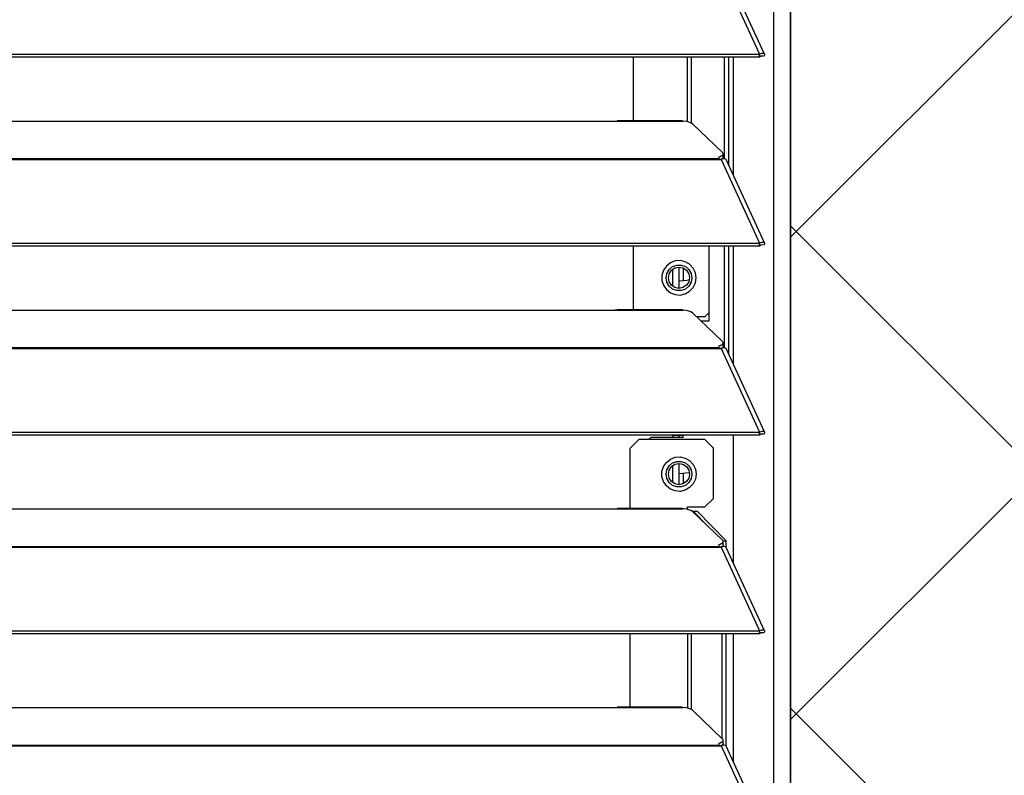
# Model space of a CAD drawing. Header units: millimetres. Extents: x 0 to 39025, y -31299 to 8400.
# Tile 117 of 256: x 16393 to 16622, y -24817 to -24641. Entities that reach past the tile are written whole.
import ezdxf

# ---------------------------------------------------------------- set-up
doc = ezdxf.new("R2010")
doc.units = ezdxf.units.MM
for name, color, linetype in [('ODMIKI funkcionalni', 253, 'Continuous'), ('ODMIKI varnostni', 252, 'Continuous'), ('SREDNJICE_IN_TOCKE', 252, 'Continuous')]:
    doc.layers.add(name, color=color, linetype=linetype)

# ---------------------------------------------------------------- blocks, each defined once
blk = doc.blocks.new('*U55')
at = {"lineweight": 25}
for points in [[(1146.1, 17.6), (1146.1, 17.6), (1146.1, 1243.27), (1146.1, 1243.27)], [(1150, 17.6), (1150, 17.6), (1150, 1242.58), (1150, 1242.58)], [(1133.89, 656.46), (1133.89, 656.46), (1142.81, 637.04), (1142.81, 637.04)], [(1143.96, 637.06), (1143.96, 637.06), (1135.06, 656.45), (1135.06, 656.45)], [(7.21, 637.03), (7.21, 637.03), (1142.79, 637.03), (1142.79, 637.03)], [(1142.81, 637.04), (1142.81, 637.04), (1142.79, 637.03), (1142.79, 637.03)], [(1142.79, 636.38), (1142.79, 636.38), (1142.79, 637.03), (1142.79, 637.03)], [(1142.81, 636.39), (1142.81, 636.39), (1142.81, 637.04), (1142.81, 637.04)], [(7.21, 636.38), (7.21, 636.38), (1142.79, 636.38), (1142.79, 636.38)], [(1113.49, 621.5), (1113.49, 621.5), (1113.49, 636.38), (1113.49, 636.38)], [(1126.04, 621.27), (1126.04, 621.27), (1126.04, 636.38), (1126.04, 636.38)], [(1126.99, 620.91), (1126.99, 620.91), (1126.99, 636.38), (1126.99, 636.38)], [(1134.67, 612.7), (1134.67, 612.7), (1134.67, 636.38), (1134.67, 636.38)], [(1135.61, 611.26), (1135.61, 611.26), (1135.61, 636.38), (1135.61, 636.38)], [(1136.71, 608.87), (1136.71, 608.87), (1136.71, 636.38), (1136.71, 636.38)], [(1142.81, 636.39), (1142.81, 636.39), (1142.79, 636.38), (1142.79, 636.38)], [(1143.19, 636.69), (1143.19, 636.69), (1143.13, 636.67), (1143.13, 636.67)], [(1143.13, 636.67), (1143.13, 636.67), (1143.89, 636.67), (1143.89, 636.67)], [(840, 621.43), (840, 621.43), (1108, 621.43), (1108, 621.43)], [(1108, 621.43), (1108, 621.43), (1125, 621.43), (1125, 621.43)], [(1124.76, 621.5), (1124.76, 621.5), (1109.66, 621.5), (1109.66, 621.5)], [(1127.16, 620.8), (1127.16, 620.8), (1134.16, 614.12), (1134.16, 614.12)], [(16.21, 612.71), (16.21, 612.71), (1133.33, 612.71), (1133.33, 612.71)], [(16.21, 612.49), (16.21, 612.49), (1133.33, 612.49), (1133.33, 612.49)], [(1133.33, 613.14), (1133.33, 613.14), (1133.33, 612.71), (1133.33, 612.71)], [(1133.33, 612.49), (1133.33, 612.49), (1133.89, 612.49), (1133.89, 612.49)], [(1133.81, 612.49), (1133.81, 612.49), (1133.77, 612.53), (1133.77, 612.53)], [(1133.89, 612.5), (1133.89, 612.5), (1133.89, 612.49), (1133.89, 612.49)], [(1133.89, 612.49), (1133.89, 612.49), (1133.89, 612.5), (1133.89, 612.5)], [(1133.89, 612.49), (1133.89, 612.49), (1142.81, 593.07), (1142.81, 593.07)], [(1134.39, 612.67), (1134.39, 612.67), (1134.22, 612.84), (1134.22, 612.84)], [(1134.3, 613.06), (1134.3, 613.06), (1134.3, 613.83), (1134.3, 613.83)], [(1143.96, 593.09), (1143.96, 593.09), (1135.06, 612.48), (1135.06, 612.48)], [(7.21, 593.07), (7.21, 593.07), (1142.79, 593.07), (1142.79, 593.07)], [(7.21, 592.41), (7.21, 592.41), (1142.79, 592.41), (1142.79, 592.41)], [(1113.49, 577.53), (1113.49, 577.53), (1113.49, 592.41), (1113.49, 592.41)], [(1131.04, 574.94), (1131.04, 574.94), (1131.04, 592.41), (1131.04, 592.41)], [(1134.67, 568.72), (1134.67, 568.72), (1134.67, 592.41), (1134.67, 592.41)], [(1135.61, 567.29), (1135.61, 567.29), (1135.61, 592.41), (1135.61, 592.41)], [(1136.71, 564.9), (1136.71, 564.9), (1136.71, 592.41), (1136.71, 592.41)], [(1142.81, 593.07), (1142.81, 593.07), (1142.79, 593.07), (1142.79, 593.07)], [(1142.79, 592.41), (1142.79, 592.41), (1142.79, 593.07), (1142.79, 593.07)], [(1142.81, 592.41), (1142.81, 592.41), (1142.79, 592.41), (1142.79, 592.41)], [(1142.81, 592.41), (1142.81, 592.41), (1142.81, 593.07), (1142.81, 593.07)], [(1143.19, 592.72), (1143.19, 592.72), (1143.13, 592.7), (1143.13, 592.7)], [(1143.13, 592.7), (1143.13, 592.7), (1143.89, 592.69), (1143.89, 592.69)], [(1122.5, 586.91), (1122.5, 586.91), (1122.5, 583.06), (1122.5, 583.06)], [(1124, 587.46), (1124, 587.46), (1124, 582.51), (1124, 582.51)], [(1125, 587.26), (1125, 587.26), (1125, 584.24), (1125, 584.24)], [(840, 577.45), (840, 577.45), (1108, 577.45), (1108, 577.45)], [(1108, 577.45), (1108, 577.45), (1125, 577.45), (1125, 577.45)], [(1124.76, 577.53), (1124.76, 577.53), (1109.66, 577.53), (1109.66, 577.53)], [(1127.16, 576.83), (1127.16, 576.83), (1134.16, 570.15), (1134.16, 570.15)], [(1130.04, 575.94), (1130.04, 575.94), (1128.09, 575.94), (1128.09, 575.94)], [(1129.14, 574.94), (1129.14, 574.94), (1131.04, 574.94), (1131.04, 574.94)], [(1130.04, 575.94), (1130.04, 575.94), (1131.04, 576.95), (1131.04, 576.95)], [(16.21, 568.74), (16.21, 568.74), (1133.33, 568.74), (1133.33, 568.74)], [(16.21, 568.52), (16.21, 568.52), (1133.33, 568.52), (1133.33, 568.52)], [(1133.33, 569.17), (1133.33, 569.17), (1133.33, 568.74), (1133.33, 568.74)], [(1133.33, 568.52), (1133.33, 568.52), (1133.89, 568.52), (1133.89, 568.52)], [(1133.81, 568.52), (1133.81, 568.52), (1133.77, 568.56), (1133.77, 568.56)], [(1133.89, 568.52), (1133.89, 568.52), (1142.81, 549.09), (1142.81, 549.09)], [(1133.89, 568.52), (1133.89, 568.52), (1133.89, 568.52), (1133.89, 568.52)], [(1133.89, 568.52), (1133.89, 568.52), (1133.89, 568.52), (1133.89, 568.52)], [(1134.39, 568.69), (1134.39, 568.69), (1134.22, 568.86), (1134.22, 568.86)], [(1134.3, 569.09), (1134.3, 569.09), (1134.3, 569.85), (1134.3, 569.85)], [(1143.96, 549.11), (1143.96, 549.11), (1135.06, 568.5), (1135.06, 568.5)], [(7.21, 549.09), (7.21, 549.09), (1142.79, 549.09), (1142.79, 549.09)], [(7.21, 548.44), (7.21, 548.44), (1142.79, 548.44), (1142.79, 548.44)], [(1117.5, 547.85), (1117.5, 547.85), (1117, 547.35), (1117, 547.35)], [(1125, 547.85), (1125, 547.85), (1117.5, 547.85), (1117.5, 547.85)], [(1122.5, 548.44), (1122.5, 548.44), (1122.5, 548.35), (1122.5, 548.35)], [(1122.5, 548.35), (1122.5, 548.35), (1122.5, 547.85), (1122.5, 547.85)], [(1124, 548.35), (1124, 548.35), (1124, 547.85), (1124, 547.85)], [(1125, 548.44), (1125, 548.44), (1125, 548.35), (1125, 548.35)], [(1125, 547.85), (1125, 547.85), (1125, 548.35), (1125, 548.35)], [(1136.71, 518.67), (1136.71, 518.67), (1136.71, 548.44), (1136.71, 548.44)], [(1142.81, 549.09), (1142.81, 549.09), (1142.79, 549.09), (1142.79, 549.09)], [(1142.79, 548.44), (1142.79, 548.44), (1142.79, 549.09), (1142.79, 549.09)], [(1142.81, 548.44), (1142.81, 548.44), (1142.79, 548.44), (1142.79, 548.44)], [(1142.81, 548.44), (1142.81, 548.44), (1142.81, 549.09), (1142.81, 549.09)], [(1143.19, 548.74), (1143.19, 548.74), (1143.13, 548.72), (1143.13, 548.72)], [(1143.13, 548.72), (1143.13, 548.72), (1143.89, 548.72), (1143.89, 548.72)], [(1114.69, 547.35), (1114.69, 547.35), (1112.69, 545.34), (1112.69, 545.34)], [(1112.69, 531.29), (1112.69, 531.29), (1112.69, 545.34), (1112.69, 545.34)], [(1130.04, 547.35), (1130.04, 547.35), (1114.69, 547.35), (1114.69, 547.35)], [(1132.04, 545.34), (1132.04, 545.34), (1130.04, 547.35), (1130.04, 547.35)], [(1132.04, 533.67), (1132.04, 533.67), (1132.04, 545.34), (1132.04, 545.34)], [(1122.5, 541.23), (1122.5, 541.23), (1122.5, 537.37), (1122.5, 537.37)], [(1124, 541.78), (1124, 541.78), (1124, 536.84), (1124, 536.84)], [(1124, 539.45), (1124, 539.45), (1126.48, 539.65), (1126.48, 539.65)], [(1125, 539.49), (1125, 539.49), (1125, 537.03), (1125, 537.03)], [(1126.04, 531.67), (1126.04, 531.67), (1130.04, 531.67), (1130.04, 531.67)], [(1126.04, 531.06), (1126.04, 531.06), (1126.04, 531.67), (1126.04, 531.67)], [(1130.04, 531.67), (1130.04, 531.67), (1132.04, 533.67), (1132.04, 533.67)], [(840, 531.21), (840, 531.21), (1108, 531.21), (1108, 531.21)], [(1108, 531.21), (1108, 531.21), (1125, 531.21), (1125, 531.21)], [(1124.76, 531.29), (1124.76, 531.29), (1109.66, 531.29), (1109.66, 531.29)], [(1127.16, 530.6), (1127.16, 530.6), (1134.16, 523.91), (1134.16, 523.91)], [(1130.72, 527.2), (1130.72, 527.2), (1127.34, 530.66), (1127.34, 530.66)], [(1127.34, 530.66), (1127.34, 530.66), (1128.29, 530.66), (1128.29, 530.66)], [(1135.03, 523.75), (1135.03, 523.75), (1128.29, 530.66), (1128.29, 530.66)], [(184.7, 522.5), (184.7, 522.5), (1133.33, 522.5), (1133.33, 522.5)], [(184.7, 522.28), (184.7, 522.28), (1133.33, 522.28), (1133.33, 522.28)], [(1133.33, 522.94), (1133.33, 522.94), (1133.33, 522.5), (1133.33, 522.5)], [(1133.33, 522.28), (1133.33, 522.28), (1133.89, 522.28), (1133.89, 522.28)], [(1133.81, 522.28), (1133.81, 522.28), (1133.77, 522.33), (1133.77, 522.33)], [(1133.89, 522.28), (1133.89, 522.28), (1142.81, 502.86), (1142.81, 502.86)], [(1133.89, 522.28), (1133.89, 522.28), (1133.89, 522.28), (1133.89, 522.28)], [(1133.89, 522.28), (1133.89, 522.28), (1133.89, 522.28), (1133.89, 522.28)], [(1134.39, 522.45), (1134.39, 522.45), (1134.22, 522.63), (1134.22, 522.63)], [(1134.27, 523.75), (1134.27, 523.75), (1135.03, 523.75), (1135.03, 523.75)], [(1134.3, 522.86), (1134.3, 522.86), (1134.3, 523.62), (1134.3, 523.62)], [(1135.03, 522.26), (1135.03, 522.26), (1135.03, 523.75), (1135.03, 523.75)], [(1143.96, 502.88), (1143.96, 502.88), (1135.06, 522.27), (1135.06, 522.27)], [(184.7, 502.85), (184.7, 502.85), (1142.79, 502.85), (1142.79, 502.85)], [(184.7, 502.2), (184.7, 502.2), (1142.79, 502.2), (1142.79, 502.2)], [(1112.69, 485.06), (1112.69, 485.06), (1112.69, 502.2), (1112.69, 502.2)], [(1126.04, 502.2), (1126.04, 502.2), (1126.04, 484.83), (1126.04, 484.83)], [(1126.98, 484.48), (1126.98, 484.48), (1126.98, 502.2), (1126.98, 502.2)], [(1134.08, 477.75), (1134.08, 477.75), (1134.08, 502.2), (1134.08, 502.2)], [(1135.03, 476.03), (1135.03, 476.03), (1135.03, 502.2), (1135.03, 502.2)], [(1136.71, 472.43), (1136.71, 472.43), (1136.71, 502.2), (1136.71, 502.2)], [(1142.81, 502.86), (1142.81, 502.86), (1142.79, 502.85), (1142.79, 502.85)], [(1142.79, 502.2), (1142.79, 502.2), (1142.79, 502.85), (1142.79, 502.85)], [(1142.81, 502.2), (1142.81, 502.2), (1142.79, 502.2), (1142.79, 502.2)], [(1142.81, 502.2), (1142.81, 502.2), (1142.81, 502.86), (1142.81, 502.86)], [(1143.19, 502.51), (1143.19, 502.51), (1143.13, 502.49), (1143.13, 502.49)], [(1143.13, 502.49), (1143.13, 502.49), (1143.89, 502.48), (1143.89, 502.48)], [(840, 484.97), (840, 484.97), (1108, 484.97), (1108, 484.97)], [(1108, 484.97), (1108, 484.97), (1125, 484.97), (1125, 484.97)], [(1124.76, 485.06), (1124.76, 485.06), (1109.66, 485.06), (1109.66, 485.06)], [(1127.16, 484.36), (1127.16, 484.36), (1134.16, 477.67), (1134.16, 477.67)], [(1133.33, 476.7), (1133.33, 476.7), (1133.33, 476.27), (1133.33, 476.27)], [(1134.3, 476.62), (1134.3, 476.62), (1134.3, 477.39), (1134.3, 477.39)], [(184.7, 476.27), (184.7, 476.27), (1133.33, 476.27), (1133.33, 476.27)], [(184.7, 476.05), (184.7, 476.05), (1133.33, 476.05), (1133.33, 476.05)], [(1133.33, 476.05), (1133.33, 476.05), (1133.89, 476.05), (1133.89, 476.05)], [(1133.81, 476.05), (1133.81, 476.05), (1133.77, 476.09), (1133.77, 476.09)], [(1133.89, 476.05), (1133.89, 476.05), (1142.81, 456.62), (1142.81, 456.62)], [(1133.89, 476.05), (1133.89, 476.05), (1133.89, 476.05), (1133.89, 476.05)], [(1133.89, 476.05), (1133.89, 476.05), (1133.89, 476.05), (1133.89, 476.05)], [(1134.39, 476.22), (1134.39, 476.22), (1134.22, 476.39), (1134.22, 476.39)], [(1143.96, 456.64), (1143.96, 456.64), (1135.06, 476.03), (1135.06, 476.03)]]:
    blk.add_open_spline(points, degree=3, dxfattribs=at)
for points, knots in [([(1142.81, 637.04), (1142.81, 637.04), (1143.3, 637.25), (1143.3, 637.25), (1143.3, 637.25), (1143.71, 637.25), (1143.71, 637.25), (1143.71, 637.25), (1143.95, 637.08), (1143.95, 637.08), (1143.95, 637.08), (1143.97, 636.81), (1143.97, 636.81), (1143.97, 636.81), (1143.89, 636.67), (1143.89, 636.67)], [0, 0, 0, 0, 1, 1, 1, 2, 2, 2, 3, 3, 3, 4, 4, 4, 5, 5, 5, 5]), ([(1142.81, 636.39), (1142.81, 636.39), (1143.06, 636.64), (1143.06, 636.64), (1143.06, 636.64), (1143.22, 636.72), (1143.22, 636.72), (1143.22, 636.72), (1143.21, 636.71), (1143.21, 636.71)], [0, 0, 0, 0, 1, 1, 1, 2, 2, 2, 3, 3, 3, 3]), ([(1108, 621.43), (1108, 621.43), (1109.12, 621.47), (1109.12, 621.47), (1109.12, 621.47), (1109.66, 621.47), (1109.66, 621.47)], [0, 0, 0, 0, 1, 1, 1, 2, 2, 2, 2]), ([(1124.76, 621.47), (1124.76, 621.47), (1124.88, 621.48), (1124.88, 621.48), (1124.88, 621.48), (1124.96, 621.45), (1124.96, 621.45), (1124.96, 621.45), (1125, 621.43), (1125, 621.43)], [0, 0, 0, 0, 1, 1, 1, 2, 2, 2, 3, 3, 3, 3]), ([(1127.16, 620.8), (1127.16, 620.8), (1126.84, 621.02), (1126.84, 621.02), (1126.84, 621.02), (1126.34, 621.2), (1126.34, 621.2), (1126.34, 621.2), (1125.71, 621.34), (1125.71, 621.34), (1125.71, 621.34), (1125, 621.43), (1125, 621.43)], [0, 0, 0, 0, 1, 1, 1, 2, 2, 2, 3, 3, 3, 4, 4, 4, 4]), ([(1133.33, 613.14), (1133.33, 613.14), (1133.63, 613.24), (1133.63, 613.24), (1133.63, 613.24), (1133.88, 613.35), (1133.88, 613.35), (1133.88, 613.35), (1134.07, 613.47), (1134.07, 613.47), (1134.07, 613.47), (1134.21, 613.6), (1134.21, 613.6), (1134.21, 613.6), (1134.29, 613.72), (1134.29, 613.72), (1134.29, 613.72), (1134.3, 613.86), (1134.3, 613.86), (1134.3, 613.86), (1134.26, 613.99), (1134.26, 613.99), (1134.26, 613.99), (1134.16, 614.12), (1134.16, 614.12)], [0, 0, 0, 0, 1, 1, 1, 2, 2, 2, 3, 3, 3, 4, 4, 4, 5, 5, 5, 6, 6, 6, 7, 7, 7, 8, 8, 8, 8]), ([(1133.33, 612.71), (1133.33, 612.71), (1133.33, 612.7), (1133.33, 612.7), (1133.33, 612.7), (1133.33, 612.67), (1133.33, 612.67), (1133.33, 612.67), (1133.33, 612.65), (1133.33, 612.65), (1133.33, 612.65), (1133.33, 612.62), (1133.33, 612.62), (1133.33, 612.62), (1133.33, 612.59), (1133.33, 612.59), (1133.33, 612.59), (1133.33, 612.56), (1133.33, 612.56), (1133.33, 612.56), (1133.33, 612.53), (1133.33, 612.53), (1133.33, 612.53), (1133.33, 612.49), (1133.33, 612.49)], [0, 0, 0, 0, 1, 1, 1, 2, 2, 2, 3, 3, 3, 4, 4, 4, 5, 5, 5, 6, 6, 6, 7, 7, 7, 8, 8, 8, 8]), ([(1134.3, 613.06), (1134.3, 613.06), (1134.29, 612.96), (1134.29, 612.96), (1134.29, 612.96), (1134.21, 612.83), (1134.21, 612.83), (1134.21, 612.83), (1134.07, 612.7), (1134.07, 612.7), (1134.07, 612.7), (1133.88, 612.58), (1133.88, 612.58), (1133.88, 612.58), (1133.67, 612.49), (1133.67, 612.49)], [0, 0, 0, 0, 1, 1, 1, 2, 2, 2, 3, 3, 3, 4, 4, 4, 5, 5, 5, 5]), ([(1135.04, 612.46), (1135.04, 612.46), (1134.95, 612.61), (1134.95, 612.61), (1134.95, 612.61), (1134.62, 612.7), (1134.62, 612.7), (1134.62, 612.7), (1134.17, 612.62), (1134.17, 612.62), (1134.17, 612.62), (1133.89, 612.5), (1133.89, 612.5)], [0, 0, 0, 0, 1, 1, 1, 2, 2, 2, 3, 3, 3, 4, 4, 4, 4]), ([(1142.81, 593.07), (1142.81, 593.07), (1143.3, 593.27), (1143.3, 593.27), (1143.3, 593.27), (1143.71, 593.27), (1143.71, 593.27), (1143.71, 593.27), (1143.95, 593.12), (1143.95, 593.12), (1143.95, 593.12), (1143.97, 592.84), (1143.97, 592.84), (1143.97, 592.84), (1143.89, 592.69), (1143.89, 592.69)], [0, 0, 0, 0, 1, 1, 1, 2, 2, 2, 3, 3, 3, 4, 4, 4, 5, 5, 5, 5]), ([(1142.81, 592.41), (1142.81, 592.41), (1143.06, 592.67), (1143.06, 592.67), (1143.06, 592.67), (1143.22, 592.75), (1143.22, 592.75), (1143.22, 592.75), (1143.21, 592.74), (1143.21, 592.74)], [0, 0, 0, 0, 1, 1, 1, 2, 2, 2, 3, 3, 3, 3]), ([(1128.04, 584.99), (1128.04, 584.99), (1127.87, 583.8), (1127.87, 583.8), (1127.87, 583.8), (1127.34, 582.73), (1127.34, 582.73), (1127.34, 582.73), (1126.53, 581.85), (1126.53, 581.85), (1126.53, 581.85), (1125.5, 581.24), (1125.5, 581.24), (1125.5, 581.24), (1124.34, 580.98), (1124.34, 580.98), (1124.34, 580.98), (1123.15, 581.07), (1123.15, 581.07), (1123.15, 581.07), (1122.04, 581.51), (1122.04, 581.51), (1122.04, 581.51), (1121.11, 582.25), (1121.11, 582.25), (1121.11, 582.25), (1120.44, 583.24), (1120.44, 583.24), (1120.44, 583.24), (1120.08, 584.39), (1120.08, 584.39), (1120.08, 584.39), (1120.08, 585.58), (1120.08, 585.58), (1120.08, 585.58), (1120.44, 586.73), (1120.44, 586.73), (1120.44, 586.73), (1121.11, 587.72), (1121.11, 587.72), (1121.11, 587.72), (1122.04, 588.47), (1122.04, 588.47), (1122.04, 588.47), (1123.15, 588.91), (1123.15, 588.91), (1123.15, 588.91), (1124.34, 588.99), (1124.34, 588.99), (1124.34, 588.99), (1125.5, 588.73), (1125.5, 588.73), (1125.5, 588.73), (1126.53, 588.13), (1126.53, 588.13), (1126.53, 588.13), (1127.34, 587.25), (1127.34, 587.25), (1127.34, 587.25), (1127.87, 586.17), (1127.87, 586.17), (1127.87, 586.17), (1128.04, 584.99), (1128.04, 584.99)], [0, 0, 0, 0, 1, 1, 1, 2, 2, 2, 3, 3, 3, 4, 4, 4, 5, 5, 5, 6, 6, 6, 7, 7, 7, 8, 8, 8, 9, 9, 9, 10, 10, 10, 11, 11, 11, 12, 12, 12, 13, 13, 13, 14, 14, 14, 15, 15, 15, 16, 16, 16, 17, 17, 17, 18, 18, 18, 19, 19, 19, 20, 20, 20, 21, 21, 21, 21]), ([(1127.04, 584.99), (1127.04, 584.99), (1126.86, 586.02), (1126.86, 586.02), (1126.86, 586.02), (1126.34, 586.92), (1126.34, 586.92), (1126.34, 586.92), (1125.54, 587.6), (1125.54, 587.6), (1125.54, 587.6), (1124.56, 587.96), (1124.56, 587.96), (1124.56, 587.96), (1123.52, 587.96), (1123.52, 587.96), (1123.52, 587.96), (1122.54, 587.6), (1122.54, 587.6), (1122.54, 587.6), (1121.74, 586.92), (1121.74, 586.92), (1121.74, 586.92), (1121.22, 586.02), (1121.22, 586.02), (1121.22, 586.02), (1121.04, 584.99), (1121.04, 584.99), (1121.04, 584.99), (1121.22, 583.95), (1121.22, 583.95), (1121.22, 583.95), (1121.74, 583.05), (1121.74, 583.05), (1121.74, 583.05), (1122.54, 582.38), (1122.54, 582.38), (1122.54, 582.38), (1123.52, 582.02), (1123.52, 582.02), (1123.52, 582.02), (1124.56, 582.02), (1124.56, 582.02), (1124.56, 582.02), (1125.54, 582.38), (1125.54, 582.38), (1125.54, 582.38), (1126.34, 583.05), (1126.34, 583.05), (1126.34, 583.05), (1126.86, 583.95), (1126.86, 583.95), (1126.86, 583.95), (1127.04, 584.99), (1127.04, 584.99)], [0, 0, 0, 0, 1, 1, 1, 2, 2, 2, 3, 3, 3, 4, 4, 4, 5, 5, 5, 6, 6, 6, 7, 7, 7, 8, 8, 8, 9, 9, 9, 10, 10, 10, 11, 11, 11, 12, 12, 12, 13, 13, 13, 14, 14, 14, 15, 15, 15, 16, 16, 16, 17, 17, 17, 18, 18, 18, 18]), ([(1126.5, 584.99), (1126.5, 584.99), (1126.31, 585.93), (1126.31, 585.93), (1126.31, 585.93), (1125.78, 586.73), (1125.78, 586.73), (1125.78, 586.73), (1124.98, 587.27), (1124.98, 587.27), (1124.98, 587.27), (1124.04, 587.46), (1124.04, 587.46), (1124.04, 587.46), (1123.1, 587.27), (1123.1, 587.27), (1123.1, 587.27), (1122.3, 586.73), (1122.3, 586.73), (1122.3, 586.73), (1121.77, 585.93), (1121.77, 585.93), (1121.77, 585.93), (1121.58, 584.99), (1121.58, 584.99), (1121.58, 584.99), (1121.77, 584.05), (1121.77, 584.05), (1121.77, 584.05), (1122.3, 583.24), (1122.3, 583.24), (1122.3, 583.24), (1123.1, 582.7), (1123.1, 582.7), (1123.1, 582.7), (1124.04, 582.51), (1124.04, 582.51), (1124.04, 582.51), (1124.98, 582.7), (1124.98, 582.7), (1124.98, 582.7), (1125.78, 583.24), (1125.78, 583.24), (1125.78, 583.24), (1126.31, 584.05), (1126.31, 584.05), (1126.31, 584.05), (1126.5, 584.99), (1126.5, 584.99)], [0, 0, 0, 0, 1, 1, 1, 2, 2, 2, 3, 3, 3, 4, 4, 4, 5, 5, 5, 6, 6, 6, 7, 7, 7, 8, 8, 8, 9, 9, 9, 10, 10, 10, 11, 11, 11, 12, 12, 12, 13, 13, 13, 14, 14, 14, 15, 15, 15, 16, 16, 16, 16]), ([(1126.46, 584.53), (1126.46, 584.53), (1125.87, 584.38), (1125.87, 584.38), (1125.87, 584.38), (1124, 584.18), (1124, 584.18)], [0, 0, 0, 0, 1, 1, 1, 2, 2, 2, 2]), ([(1108, 577.45), (1108, 577.45), (1109.12, 577.5), (1109.12, 577.5), (1109.12, 577.5), (1109.66, 577.51), (1109.66, 577.51)], [0, 0, 0, 0, 1, 1, 1, 2, 2, 2, 2]), ([(1124.76, 577.51), (1124.76, 577.51), (1124.88, 577.51), (1124.88, 577.51), (1124.88, 577.51), (1124.96, 577.47), (1124.96, 577.47), (1124.96, 577.47), (1125, 577.45), (1125, 577.45)], [0, 0, 0, 0, 1, 1, 1, 2, 2, 2, 3, 3, 3, 3]), ([(1127.16, 576.83), (1127.16, 576.83), (1126.84, 577.05), (1126.84, 577.05), (1126.84, 577.05), (1126.34, 577.23), (1126.34, 577.23), (1126.34, 577.23), (1125.71, 577.36), (1125.71, 577.36), (1125.71, 577.36), (1125, 577.45), (1125, 577.45)], [0, 0, 0, 0, 1, 1, 1, 2, 2, 2, 3, 3, 3, 4, 4, 4, 4]), ([(1133.33, 569.17), (1133.33, 569.17), (1133.63, 569.27), (1133.63, 569.27), (1133.63, 569.27), (1133.88, 569.37), (1133.88, 569.37), (1133.88, 569.37), (1134.07, 569.49), (1134.07, 569.49), (1134.07, 569.49), (1134.21, 569.62), (1134.21, 569.62), (1134.21, 569.62), (1134.29, 569.75), (1134.29, 569.75), (1134.29, 569.75), (1134.3, 569.88), (1134.3, 569.88), (1134.3, 569.88), (1134.26, 570.02), (1134.26, 570.02), (1134.26, 570.02), (1134.16, 570.15), (1134.16, 570.15)], [0, 0, 0, 0, 1, 1, 1, 2, 2, 2, 3, 3, 3, 4, 4, 4, 5, 5, 5, 6, 6, 6, 7, 7, 7, 8, 8, 8, 8]), ([(1133.33, 568.74), (1133.33, 568.74), (1133.33, 568.72), (1133.33, 568.72), (1133.33, 568.72), (1133.33, 568.7), (1133.33, 568.7), (1133.33, 568.7), (1133.33, 568.67), (1133.33, 568.67), (1133.33, 568.67), (1133.33, 568.64), (1133.33, 568.64), (1133.33, 568.64), (1133.33, 568.61), (1133.33, 568.61), (1133.33, 568.61), (1133.33, 568.59), (1133.33, 568.59), (1133.33, 568.59), (1133.33, 568.55), (1133.33, 568.55), (1133.33, 568.55), (1133.33, 568.52), (1133.33, 568.52)], [0, 0, 0, 0, 1, 1, 1, 2, 2, 2, 3, 3, 3, 4, 4, 4, 5, 5, 5, 6, 6, 6, 7, 7, 7, 8, 8, 8, 8]), ([(1134.3, 569.09), (1134.3, 569.09), (1134.29, 568.98), (1134.29, 568.98), (1134.29, 568.98), (1134.21, 568.85), (1134.21, 568.85), (1134.21, 568.85), (1134.07, 568.73), (1134.07, 568.73), (1134.07, 568.73), (1133.88, 568.61), (1133.88, 568.61), (1133.88, 568.61), (1133.67, 568.52), (1133.67, 568.52)], [0, 0, 0, 0, 1, 1, 1, 2, 2, 2, 3, 3, 3, 4, 4, 4, 5, 5, 5, 5]), ([(1135.04, 568.49), (1135.04, 568.49), (1134.95, 568.63), (1134.95, 568.63), (1134.95, 568.63), (1134.62, 568.73), (1134.62, 568.73), (1134.62, 568.73), (1134.17, 568.65), (1134.17, 568.65), (1134.17, 568.65), (1133.89, 568.52), (1133.89, 568.52)], [0, 0, 0, 0, 1, 1, 1, 2, 2, 2, 3, 3, 3, 4, 4, 4, 4]), ([(1122.5, 548.35), (1122.5, 548.35), (1122.55, 548.35), (1122.55, 548.35), (1122.55, 548.35), (1122.69, 548.35), (1122.69, 548.35), (1122.69, 548.35), (1122.92, 548.35), (1122.92, 548.35), (1122.92, 548.35), (1123.23, 548.35), (1123.23, 548.35), (1123.23, 548.35), (1123.61, 548.35), (1123.61, 548.35), (1123.61, 548.35), (1124.04, 548.35), (1124.04, 548.35), (1124.04, 548.35), (1124.52, 548.35), (1124.52, 548.35), (1124.52, 548.35), (1125, 548.35), (1125, 548.35)], [0, 0, 0, 0, 1, 1, 1, 2, 2, 2, 3, 3, 3, 4, 4, 4, 5, 5, 5, 6, 6, 6, 7, 7, 7, 8, 8, 8, 8]), ([(1142.81, 549.09), (1142.81, 549.09), (1143.3, 549.3), (1143.3, 549.3), (1143.3, 549.3), (1143.71, 549.3), (1143.71, 549.3), (1143.71, 549.3), (1143.95, 549.14), (1143.95, 549.14), (1143.95, 549.14), (1143.97, 548.87), (1143.97, 548.87), (1143.97, 548.87), (1143.89, 548.72), (1143.89, 548.72)], [0, 0, 0, 0, 1, 1, 1, 2, 2, 2, 3, 3, 3, 4, 4, 4, 5, 5, 5, 5]), ([(1142.81, 548.44), (1142.81, 548.44), (1143.06, 548.69), (1143.06, 548.69), (1143.06, 548.69), (1143.22, 548.78), (1143.22, 548.78), (1143.22, 548.78), (1143.21, 548.76), (1143.21, 548.76)], [0, 0, 0, 0, 1, 1, 1, 2, 2, 2, 3, 3, 3, 3]), ([(1128.04, 539.3), (1128.04, 539.3), (1127.87, 540.49), (1127.87, 540.49), (1127.87, 540.49), (1127.34, 541.57), (1127.34, 541.57), (1127.34, 541.57), (1126.53, 542.45), (1126.53, 542.45), (1126.53, 542.45), (1125.5, 543.05), (1125.5, 543.05), (1125.5, 543.05), (1124.34, 543.31), (1124.34, 543.31), (1124.34, 543.31), (1123.15, 543.23), (1123.15, 543.23), (1123.15, 543.23), (1122.04, 542.79), (1122.04, 542.79), (1122.04, 542.79), (1121.11, 542.04), (1121.11, 542.04), (1121.11, 542.04), (1120.44, 541.05), (1120.44, 541.05), (1120.44, 541.05), (1120.08, 539.91), (1120.08, 539.91), (1120.08, 539.91), (1120.08, 538.71), (1120.08, 538.71), (1120.08, 538.71), (1120.44, 537.56), (1120.44, 537.56), (1120.44, 537.56), (1121.11, 536.57), (1121.11, 536.57), (1121.11, 536.57), (1122.04, 535.82), (1122.04, 535.82), (1122.04, 535.82), (1123.15, 535.38), (1123.15, 535.38), (1123.15, 535.38), (1124.34, 535.3), (1124.34, 535.3), (1124.34, 535.3), (1125.5, 535.56), (1125.5, 535.56), (1125.5, 535.56), (1126.53, 536.16), (1126.53, 536.16), (1126.53, 536.16), (1127.34, 537.04), (1127.34, 537.04), (1127.34, 537.04), (1127.87, 538.12), (1127.87, 538.12), (1127.87, 538.12), (1128.04, 539.3), (1128.04, 539.3)], [0, 0, 0, 0, 1, 1, 1, 2, 2, 2, 3, 3, 3, 4, 4, 4, 5, 5, 5, 6, 6, 6, 7, 7, 7, 8, 8, 8, 9, 9, 9, 10, 10, 10, 11, 11, 11, 12, 12, 12, 13, 13, 13, 14, 14, 14, 15, 15, 15, 16, 16, 16, 17, 17, 17, 18, 18, 18, 19, 19, 19, 20, 20, 20, 21, 21, 21, 21]), ([(1127.04, 539.3), (1127.04, 539.3), (1126.86, 540.34), (1126.86, 540.34), (1126.86, 540.34), (1126.34, 541.24), (1126.34, 541.24), (1126.34, 541.24), (1125.54, 541.91), (1125.54, 541.91), (1125.54, 541.91), (1124.56, 542.28), (1124.56, 542.28), (1124.56, 542.28), (1123.52, 542.28), (1123.52, 542.28), (1123.52, 542.28), (1122.54, 541.91), (1122.54, 541.91), (1122.54, 541.91), (1121.74, 541.24), (1121.74, 541.24), (1121.74, 541.24), (1121.22, 540.34), (1121.22, 540.34), (1121.22, 540.34), (1121.04, 539.3), (1121.04, 539.3), (1121.04, 539.3), (1121.22, 538.28), (1121.22, 538.28), (1121.22, 538.28), (1121.74, 537.37), (1121.74, 537.37), (1121.74, 537.37), (1122.54, 536.69), (1122.54, 536.69), (1122.54, 536.69), (1123.52, 536.33), (1123.52, 536.33), (1123.52, 536.33), (1124.56, 536.33), (1124.56, 536.33), (1124.56, 536.33), (1125.54, 536.69), (1125.54, 536.69), (1125.54, 536.69), (1126.34, 537.37), (1126.34, 537.37), (1126.34, 537.37), (1126.86, 538.28), (1126.86, 538.28), (1126.86, 538.28), (1127.04, 539.3), (1127.04, 539.3)], [0, 0, 0, 0, 1, 1, 1, 2, 2, 2, 3, 3, 3, 4, 4, 4, 5, 5, 5, 6, 6, 6, 7, 7, 7, 8, 8, 8, 9, 9, 9, 10, 10, 10, 11, 11, 11, 12, 12, 12, 13, 13, 13, 14, 14, 14, 15, 15, 15, 16, 16, 16, 17, 17, 17, 18, 18, 18, 18]), ([(1126.5, 539.3), (1126.5, 539.3), (1126.31, 540.25), (1126.31, 540.25), (1126.31, 540.25), (1125.78, 541.05), (1125.78, 541.05), (1125.78, 541.05), (1124.98, 541.59), (1124.98, 541.59), (1124.98, 541.59), (1124.04, 541.78), (1124.04, 541.78), (1124.04, 541.78), (1123.1, 541.59), (1123.1, 541.59), (1123.1, 541.59), (1122.3, 541.05), (1122.3, 541.05), (1122.3, 541.05), (1121.77, 540.25), (1121.77, 540.25), (1121.77, 540.25), (1121.58, 539.3), (1121.58, 539.3), (1121.58, 539.3), (1121.77, 538.36), (1121.77, 538.36), (1121.77, 538.36), (1122.3, 537.56), (1122.3, 537.56), (1122.3, 537.56), (1123.1, 537.02), (1123.1, 537.02), (1123.1, 537.02), (1124.04, 536.84), (1124.04, 536.84), (1124.04, 536.84), (1124.98, 537.02), (1124.98, 537.02), (1124.98, 537.02), (1125.78, 537.56), (1125.78, 537.56), (1125.78, 537.56), (1126.31, 538.36), (1126.31, 538.36), (1126.31, 538.36), (1126.5, 539.3), (1126.5, 539.3)], [0, 0, 0, 0, 1, 1, 1, 2, 2, 2, 3, 3, 3, 4, 4, 4, 5, 5, 5, 6, 6, 6, 7, 7, 7, 8, 8, 8, 9, 9, 9, 10, 10, 10, 11, 11, 11, 12, 12, 12, 13, 13, 13, 14, 14, 14, 15, 15, 15, 16, 16, 16, 16]), ([(1108, 531.21), (1108, 531.21), (1109.12, 531.26), (1109.12, 531.26), (1109.12, 531.26), (1109.66, 531.27), (1109.66, 531.27)], [0, 0, 0, 0, 1, 1, 1, 2, 2, 2, 2]), ([(1124.76, 531.27), (1124.76, 531.27), (1124.88, 531.27), (1124.88, 531.27), (1124.88, 531.27), (1124.96, 531.24), (1124.96, 531.24), (1124.96, 531.24), (1125, 531.21), (1125, 531.21)], [0, 0, 0, 0, 1, 1, 1, 2, 2, 2, 3, 3, 3, 3]), ([(1127.16, 530.6), (1127.16, 530.6), (1126.84, 530.81), (1126.84, 530.81), (1126.84, 530.81), (1126.34, 530.99), (1126.34, 530.99), (1126.34, 530.99), (1125.71, 531.13), (1125.71, 531.13), (1125.71, 531.13), (1125, 531.21), (1125, 531.21)], [0, 0, 0, 0, 1, 1, 1, 2, 2, 2, 3, 3, 3, 4, 4, 4, 4]), ([(1133.33, 522.94), (1133.33, 522.94), (1133.63, 523.03), (1133.63, 523.03), (1133.63, 523.03), (1133.88, 523.14), (1133.88, 523.14), (1133.88, 523.14), (1134.07, 523.26), (1134.07, 523.26), (1134.07, 523.26), (1134.21, 523.38), (1134.21, 523.38), (1134.21, 523.38), (1134.29, 523.52), (1134.29, 523.52), (1134.29, 523.52), (1134.3, 523.65), (1134.3, 523.65), (1134.3, 523.65), (1134.26, 523.78), (1134.26, 523.78), (1134.26, 523.78), (1134.16, 523.91), (1134.16, 523.91)], [0, 0, 0, 0, 1, 1, 1, 2, 2, 2, 3, 3, 3, 4, 4, 4, 5, 5, 5, 6, 6, 6, 7, 7, 7, 8, 8, 8, 8]), ([(1133.33, 522.5), (1133.33, 522.5), (1133.33, 522.48), (1133.33, 522.48), (1133.33, 522.48), (1133.33, 522.46), (1133.33, 522.46), (1133.33, 522.46), (1133.33, 522.43), (1133.33, 522.43), (1133.33, 522.43), (1133.33, 522.41), (1133.33, 522.41), (1133.33, 522.41), (1133.33, 522.38), (1133.33, 522.38), (1133.33, 522.38), (1133.33, 522.35), (1133.33, 522.35), (1133.33, 522.35), (1133.33, 522.32), (1133.33, 522.32), (1133.33, 522.32), (1133.33, 522.28), (1133.33, 522.28)], [0, 0, 0, 0, 1, 1, 1, 2, 2, 2, 3, 3, 3, 4, 4, 4, 5, 5, 5, 6, 6, 6, 7, 7, 7, 8, 8, 8, 8]), ([(1134.3, 522.86), (1134.3, 522.86), (1134.29, 522.75), (1134.29, 522.75), (1134.29, 522.75), (1134.21, 522.62), (1134.21, 522.62), (1134.21, 522.62), (1134.07, 522.5), (1134.07, 522.5), (1134.07, 522.5), (1133.88, 522.38), (1133.88, 522.38), (1133.88, 522.38), (1133.67, 522.28), (1133.67, 522.28)], [0, 0, 0, 0, 1, 1, 1, 2, 2, 2, 3, 3, 3, 4, 4, 4, 5, 5, 5, 5]), ([(1135.04, 522.26), (1135.04, 522.26), (1134.95, 522.4), (1134.95, 522.4), (1134.95, 522.4), (1134.62, 522.5), (1134.62, 522.5), (1134.62, 522.5), (1134.17, 522.41), (1134.17, 522.41), (1134.17, 522.41), (1133.89, 522.28), (1133.89, 522.28)], [0, 0, 0, 0, 1, 1, 1, 2, 2, 2, 3, 3, 3, 4, 4, 4, 4]), ([(1142.81, 502.86), (1142.81, 502.86), (1143.3, 503.06), (1143.3, 503.06), (1143.3, 503.06), (1143.71, 503.07), (1143.71, 503.07), (1143.71, 503.07), (1143.95, 502.9), (1143.95, 502.9), (1143.95, 502.9), (1143.97, 502.63), (1143.97, 502.63), (1143.97, 502.63), (1143.89, 502.48), (1143.89, 502.48)], [0, 0, 0, 0, 1, 1, 1, 2, 2, 2, 3, 3, 3, 4, 4, 4, 5, 5, 5, 5]), ([(1142.81, 502.2), (1142.81, 502.2), (1143.06, 502.46), (1143.06, 502.46), (1143.06, 502.46), (1143.22, 502.54), (1143.22, 502.54), (1143.22, 502.54), (1143.21, 502.53), (1143.21, 502.53)], [0, 0, 0, 0, 1, 1, 1, 2, 2, 2, 3, 3, 3, 3]), ([(1108, 484.97), (1108, 484.97), (1109.12, 485.03), (1109.12, 485.03), (1109.12, 485.03), (1109.66, 485.03), (1109.66, 485.03)], [0, 0, 0, 0, 1, 1, 1, 2, 2, 2, 2]), ([(1124.76, 485.03), (1124.76, 485.03), (1124.88, 485.04), (1124.88, 485.04), (1124.88, 485.04), (1124.96, 485), (1124.96, 485), (1124.96, 485), (1125, 484.97), (1125, 484.97)], [0, 0, 0, 0, 1, 1, 1, 2, 2, 2, 3, 3, 3, 3]), ([(1127.16, 484.36), (1127.16, 484.36), (1126.84, 484.58), (1126.84, 484.58), (1126.84, 484.58), (1126.34, 484.75), (1126.34, 484.75), (1126.34, 484.75), (1125.71, 484.9), (1125.71, 484.9), (1125.71, 484.9), (1125, 484.97), (1125, 484.97)], [0, 0, 0, 0, 1, 1, 1, 2, 2, 2, 3, 3, 3, 4, 4, 4, 4]), ([(1133.33, 476.7), (1133.33, 476.7), (1133.63, 476.8), (1133.63, 476.8), (1133.63, 476.8), (1133.88, 476.9), (1133.88, 476.9), (1133.88, 476.9), (1134.07, 477.03), (1134.07, 477.03), (1134.07, 477.03), (1134.21, 477.15), (1134.21, 477.15), (1134.21, 477.15), (1134.29, 477.28), (1134.29, 477.28), (1134.29, 477.28), (1134.3, 477.42), (1134.3, 477.42), (1134.3, 477.42), (1134.26, 477.54), (1134.26, 477.54), (1134.26, 477.54), (1134.16, 477.67), (1134.16, 477.67)], [0, 0, 0, 0, 1, 1, 1, 2, 2, 2, 3, 3, 3, 4, 4, 4, 5, 5, 5, 6, 6, 6, 7, 7, 7, 8, 8, 8, 8]), ([(1134.3, 476.62), (1134.3, 476.62), (1134.29, 476.51), (1134.29, 476.51), (1134.29, 476.51), (1134.21, 476.39), (1134.21, 476.39), (1134.21, 476.39), (1134.07, 476.26), (1134.07, 476.26), (1134.07, 476.26), (1133.88, 476.14), (1133.88, 476.14), (1133.88, 476.14), (1133.67, 476.05), (1133.67, 476.05)], [0, 0, 0, 0, 1, 1, 1, 2, 2, 2, 3, 3, 3, 4, 4, 4, 5, 5, 5, 5]), ([(1133.33, 476.27), (1133.33, 476.27), (1133.33, 476.24), (1133.33, 476.24), (1133.33, 476.24), (1133.33, 476.22), (1133.33, 476.22), (1133.33, 476.22), (1133.33, 476.2), (1133.33, 476.2), (1133.33, 476.2), (1133.33, 476.17), (1133.33, 476.17), (1133.33, 476.17), (1133.33, 476.15), (1133.33, 476.15), (1133.33, 476.15), (1133.33, 476.12), (1133.33, 476.12), (1133.33, 476.12), (1133.33, 476.08), (1133.33, 476.08), (1133.33, 476.08), (1133.33, 476.05), (1133.33, 476.05)], [0, 0, 0, 0, 1, 1, 1, 2, 2, 2, 3, 3, 3, 4, 4, 4, 5, 5, 5, 6, 6, 6, 7, 7, 7, 8, 8, 8, 8]), ([(1135.04, 476.02), (1135.04, 476.02), (1134.95, 476.16), (1134.95, 476.16), (1134.95, 476.16), (1134.62, 476.26), (1134.62, 476.26), (1134.62, 476.26), (1134.17, 476.18), (1134.17, 476.18), (1134.17, 476.18), (1133.89, 476.05), (1133.89, 476.05)], [0, 0, 0, 0, 1, 1, 1, 2, 2, 2, 3, 3, 3, 4, 4, 4, 4])]:
    blk.add_open_spline(points, degree=3, knots=knots, dxfattribs=at)

msp = doc.modelspace()

# ---------------------------------------------------------------- hatches: boundary and pattern name
at = {"layer": 'ODMIKI funkcionalni'}
h = msp.add_hatch(dxfattribs=at)
h.set_pattern_fill('ANSI31', color=256, scale=25)
h.set_pattern_definition([(45, (-1299.93, -34369.42), (-56.1266, 56.1266), [])])
h.paths.add_polyline_path([(15421.96, -25286.44), (15421.96, -24030.86), (16571.96, -24030.86), (16571.96, -25286.44), (17171.96, -25286.44), (17171.96, -23530.86), (15121.96, -23530.86), (15121.96, -25286.44)])
at = {"layer": 'ODMIKI varnostni'}
h = msp.add_hatch(dxfattribs=at)
h.set_pattern_fill('ANSI31', color=256, scale=25, angle=90)
h.set_pattern_definition([(135, (11728.22, -33540.58), (-56.1266, -56.1266), [])])
h.paths.add_polyline_path([(16571.96, -25286.44), (16571.96, -24043.47), (17571.96, -25286.44)])
at = {"layer": 'SREDNJICE_IN_TOCKE'}
h = msp.add_hatch(color=256, dxfattribs=at)
h.dxf.hatch_style = 1
edge = h.paths.add_edge_path()
edge.add_line((17875.2, -23142.87), (15121.98, -23142.87))
edge.add_line((15121.98, -23142.87), (15121.98, -24030.86))
edge.add_line((15121.98, -24030.86), (15421.96, -24030.86))
edge.add_spline(control_points=[(15423.01, -24030.85), (15423.01, -24030.85), (15709.98, -24030.85), (15996.96, -24030.85)], knot_values=[0.5, 0.5, 0.5, 0.5, 1, 1, 1, 1], degree=3, periodic=0)
edge.add_spline(control_points=[(15423.01, -24030.87), (15423.01, -24030.87), (15423.01, -24030.85), (15423.01, -24030.85)], knot_values=[0.00001, 0.00001, 0.00001, 0.00001, 0.99999, 0.99999, 0.99999, 0.99999], degree=3, periodic=0)
edge.add_spline(control_points=[(15423.01, -24030.85), (15423.01, -24030.85), (15709.98, -24030.85), (15996.96, -24030.85)], knot_values=[0.5, 0.5, 0.5, 0.5, 1, 1, 1, 1], degree=3, periodic=0)
edge.add_spline(control_points=[(15996.96, -24030.85), (16283.93, -24030.85), (16570.91, -24030.85), (16570.91, -24030.85)], knot_values=[0, 0, 0, 0, 0.5, 0.5, 0.5, 0.5], degree=3, periodic=0)
edge.add_spline(control_points=[(16571.96, -24031.93), (16571.96, -24031.93), (16571.96, -24033.87), (16571.96, -24035.81)], knot_values=[0.5, 0.5, 0.5, 0.5, 1, 1, 1, 1], degree=3, periodic=0)
edge.add_spline(control_points=[(16571.96, -24035.81), (16571.96, -24037.75), (16571.96, -24039.69), (16571.96, -24039.69)], knot_values=[0, 0, 0, 0, 0.5, 0.5, 0.5, 0.5], degree=3, periodic=0)
edge.add_line((16571.96, -24043.47), (17571.96, -25286.44))
edge.add_line((17571.96, -25286.44), (17875.2, -25286.44))
edge.add_line((17875.2, -25286.44), (17875.2, -23142.87))

# ---------------------------------------------------------------- linework, layer by layer
at = {"layer": 'ODMIKI funkcionalni'}
msp.add_lwpolyline([(15421.96, -25286.44), (15421.96, -24030.86), (16571.96, -24030.86), (16571.96, -25286.44), (17171.96, -25286.44), (17171.96, -23530.86), (15121.96, -23530.86), (15121.96, -25286.44)], close=True, dxfattribs=at)
at = {"layer": 'ODMIKI varnostni'}
msp.add_lwpolyline([(16571.96, -25286.44), (16571.96, -24043.47), (17571.96, -25286.44)], close=True, dxfattribs=at)

# ---------------------------------------------------------------- block references
at = {"color": 1}
msp.add_blockref('*U55', (15421.96, -25286.44), dxfattribs=at)

doc.saveas('drawing.dxf')
